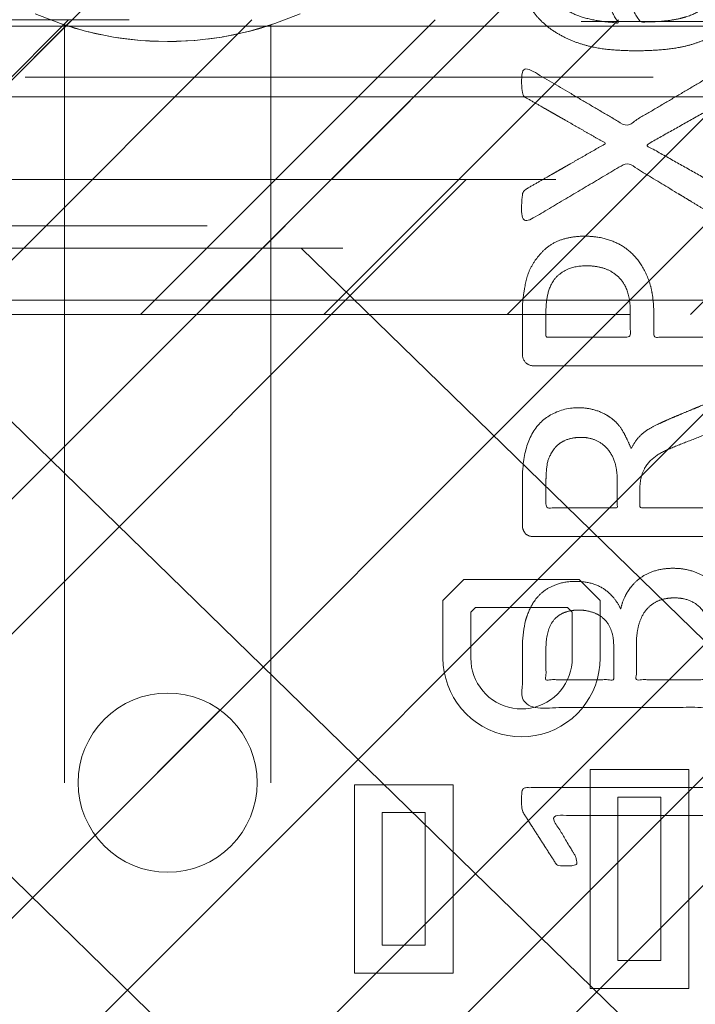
# Model space of a CAD drawing. Header units: inches. Extents: x -463 to -294, y -230 to 12.
# Tile 25 of 68: x -375.99 to -374.56, y 4.69 to 6.78. Entities that reach past the tile are written whole.
import ezdxf

# ---------------------------------------------------------------- set-up
doc = ezdxf.new("R2010")
doc.units = ezdxf.units.IN
doc.header["$LTSCALE"] = 32
doc.header["$MEASUREMENT"] = 0
doc.header["$PDMODE"] = 1
doc.header["$PDSIZE"] = -2
doc.linetypes.add('Dash Style-1', pattern=[0.083328, 0.041656, -0.041672])
for name, color, linetype, lineweight in [('Black', 7, 'Continuous', 18), ('DashLine', 7, 'Dash Style-1', 13), ('DashLineFill', 7, 'Dash Style-1', 13), ('Dean-Bezel', 7, 'Continuous', 18), ('Drawing', 7, 'Continuous', 18), ('Metal-UtilityGrommet', 7, 'Continuous', 13), ('None', 7, 'Continuous', 18), ('Slate-MetalShroud', 7, 'Continuous', 18), ('SolidLine', 7, 'Continuous', 15), ('Wood_1-H', 7, 'Continuous', 13)]:
    doc.layers.add(name, color=color, linetype=linetype, lineweight=lineweight)
for name, color, linetype, lineweight, true_color in [('Electrical', 1, 'Dash Style-1', 15, 0xff0000), ('Metal_Black', 7, 'Continuous', 13, 0x4c4c4c), ('Textile-Cushion', 7, 'Continuous', 18, 0x4c4c4c)]:
    doc.layers.add(name, color=color, linetype=linetype, lineweight=lineweight, true_color=true_color)
pattern_1 = [(45, (0, 0), (-1.61301565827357, 1.935715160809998), []), (45, (-1.0608, 1.0608), (-0.4723460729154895, 0.4167612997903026), [])]

# ---------------------------------------------------------------- blocks, each defined once
blk = doc.blocks.new('Group-18')
at = {"layer": 'Dean-Bezel'}
for p, q in [((4.110047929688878, 1.454529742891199), (-4.110047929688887, 1.454529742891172)), ((0.6288803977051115, 0.4306995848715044), (0.584300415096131, 0.3861196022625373)), ((0.8731196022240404, 0.4306995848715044), (0.6288803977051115, 0.4306995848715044)), ((0.8731196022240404, 0.4306995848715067), (0.9176995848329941, 0.3861196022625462)), ((0.584300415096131, 0.3861196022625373), (0.5843004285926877, 0.2639600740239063)), ((0.9176995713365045, 0.2639600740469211), (0.9176995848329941, 0.3861196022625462)), ((0.6433555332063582, 0.3616581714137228), (0.6533418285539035, 0.3716444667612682)), ((0.6433555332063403, 0.2640000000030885), (0.6433555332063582, 0.3616581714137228)), ((0.8486581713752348, 0.3716444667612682), (0.6533418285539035, 0.3716444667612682)), ((0.8486581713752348, 0.3716444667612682), (0.8586444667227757, 0.3616581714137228)), ((0.8586444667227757, 0.3616581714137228), (0.8582288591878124, 0.2546224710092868)), ((0.5843004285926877, 0.2639600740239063), (0.5849440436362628, 0.24943791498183)), ((0.6437711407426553, 0.2546224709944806), (0.6433555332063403, 0.2640000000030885)), ((0.6450021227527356, 0.2453168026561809), (0.6437711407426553, 0.2546224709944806)), ((0.8582288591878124, 0.2546224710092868), (0.8569978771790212, 0.2453168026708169)), ((0.9170559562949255, 0.2494379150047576), (0.9176995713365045, 0.2639600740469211)), ((0.5849440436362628, 0.24943791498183), (0.5868503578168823, 0.2350270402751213)), ((0.5868503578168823, 0.2350270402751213), (0.5900048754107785, 0.220837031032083)), ((0.6470391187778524, 0.2361537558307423), (0.6450021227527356, 0.2453168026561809)), ((0.6498666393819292, 0.2272030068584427), (0.6470391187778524, 0.2361537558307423)), ((0.8549608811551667, 0.2361537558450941), (0.8521333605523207, 0.2272030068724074)), ((0.8569978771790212, 0.2453168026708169), (0.8549608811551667, 0.2361537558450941)), ((0.9119951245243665, 0.2208370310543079), (0.9151496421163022, 0.2350270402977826)), ((0.9151496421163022, 0.2350270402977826), (0.9170559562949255, 0.2494379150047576)), ((0.5900048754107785, 0.220837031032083), (0.5943836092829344, 0.2069757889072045)), ((0.6534631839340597, 0.2185326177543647), (0.6498666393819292, 0.2272030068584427)), ((0.6578014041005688, 0.2102085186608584), (0.6534631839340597, 0.2185326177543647)), ((0.6628483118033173, 0.202294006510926), (0.6578014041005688, 0.2102085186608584)), ((0.8441985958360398, 0.2102085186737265), (0.8391516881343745, 0.2022940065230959)), ((0.8485368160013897, 0.2185326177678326), (0.8441985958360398, 0.2102085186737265)), ((0.8521333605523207, 0.2272030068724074), (0.8485368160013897, 0.2185326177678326)), ((0.9076163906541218, 0.2069757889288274), (0.9119951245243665, 0.2208370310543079)), ((0.5999532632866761, 0.1935487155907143), (0.5943836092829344, 0.2069757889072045)), ((0.5999532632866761, 0.1935487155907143), (0.6066714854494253, 0.1806579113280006)), ((0.6685655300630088, 0.1948492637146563), (0.6628483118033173, 0.202294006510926)), ((0.6749095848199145, 0.1879309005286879), (0.6685655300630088, 0.1948492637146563)), ((0.833434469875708, 0.1948492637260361), (0.8270904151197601, 0.1879309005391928)), ((0.8391516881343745, 0.2022940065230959), (0.833434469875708, 0.1948492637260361)), ((0.8953285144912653, 0.1806579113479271), (0.9020467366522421, 0.1935487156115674)), ((0.9020467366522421, 0.1935487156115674), (0.9076163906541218, 0.2069757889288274)), ((0.6066714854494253, 0.1806579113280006), (0.6144871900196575, 0.1684013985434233)), ((0.6144871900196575, 0.1684013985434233), (0.6233409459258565, 0.1568723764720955)), ((0.681832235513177, 0.1815915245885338), (0.6749095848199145, 0.1879309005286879)), ((0.689280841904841, 0.1758793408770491), (0.681832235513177, 0.1815915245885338)), ((0.6971987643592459, 0.1708377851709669), (0.689280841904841, 0.1758793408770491)), ((0.7055257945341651, 0.1665051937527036), (0.6971987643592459, 0.1708377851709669)), ((0.804801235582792, 0.1708377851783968), (0.7964742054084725, 0.1665051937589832)), ((0.8127191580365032, 0.1758793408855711), (0.804801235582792, 0.1708377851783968)), ((0.8201677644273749, 0.1815915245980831), (0.8127191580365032, 0.1758793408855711)), ((0.8270904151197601, 0.1879309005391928), (0.8201677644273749, 0.1815915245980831)), ((0.8786590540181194, 0.1568723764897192), (0.887512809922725, 0.1684013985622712)), ((0.887512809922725, 0.1684013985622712), (0.8953285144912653, 0.1806579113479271)), ((0.6233409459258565, 0.1568723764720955), (0.633165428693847, 0.1461585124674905)), ((0.7141986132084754, 0.1629145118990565), (0.7055257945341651, 0.1665051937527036)), ((0.7231512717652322, 0.160093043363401), (0.7141986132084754, 0.1629145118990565)), ((0.7323156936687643, 0.1580622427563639), (0.7231512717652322, 0.160093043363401)), ((0.741622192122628, 0.1568375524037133), (0.7323156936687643, 0.1580622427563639)), ((0.7509999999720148, 0.1564282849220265), (0.741622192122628, 0.1568375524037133)), ((0.7603778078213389, 0.1568375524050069), (0.7509999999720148, 0.1564282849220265)), ((0.7696843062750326, 0.158062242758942), (0.7603778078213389, 0.1568375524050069)), ((0.7788487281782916, 0.1600930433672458), (0.7696843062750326, 0.158062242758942)), ((0.787801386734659, 0.1629145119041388), (0.7788487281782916, 0.1600930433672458)), ((0.7964742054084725, 0.1665051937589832), (0.787801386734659, 0.1629145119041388)), ((0.868834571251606, 0.1461585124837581), (0.8786590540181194, 0.1568723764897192)), ((0.633165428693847, 0.1461585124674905), (0.6438859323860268, 0.1363412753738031)), ((0.6438859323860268, 0.1363412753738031), (0.6554209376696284, 0.1274953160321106)), ((0.6554209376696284, 0.1274953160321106), (0.6676827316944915, 0.1196878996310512)), ((0.8343172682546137, 0.1196878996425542), (0.8465790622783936, 0.1274953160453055)), ((0.8465790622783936, 0.1274953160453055), (0.8581140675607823, 0.1363412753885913)), ((0.8581140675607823, 0.1363412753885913), (0.868834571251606, 0.1461585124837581)), ((0.6676827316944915, 0.1196878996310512), (0.6805780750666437, 0.1129783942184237)), ((0.6805780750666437, 0.1129783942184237), (0.694008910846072, 0.1074178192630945)), ((0.694008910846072, 0.1074178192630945), (0.7078731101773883, 0.1030484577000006)), ((0.794126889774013, 0.1030484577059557), (0.8079910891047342, 0.1074178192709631)), ((0.8079910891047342, 0.1074178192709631), (0.821421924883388, 0.1129783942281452)), ((0.821421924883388, 0.1129783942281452), (0.8343172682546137, 0.1196878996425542)), ((0.7078731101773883, 0.1030484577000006), (0.7220652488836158, 0.09990353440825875)), ((0.7220652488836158, 0.09990353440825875), (0.7364774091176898, 0.0980069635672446)), ((0.7364774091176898, 0.0980069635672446), (0.7509999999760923, 0.09737316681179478)), ((0.7509999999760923, 0.09737316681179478), (0.7655225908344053, 0.09800696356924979)), ((0.7655225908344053, 0.09800696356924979), (0.7799347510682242, 0.09990353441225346)), ((0.7799347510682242, 0.09990353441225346), (0.794126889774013, 0.1030484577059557)), ((0.8963004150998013, 0.02819958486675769), (0.8963004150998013, -0.4361995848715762)), ((1.105699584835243, 0.02819958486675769), (0.8963004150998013, 0.02819958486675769)), ((1.105699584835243, -0.4361995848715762), (1.105699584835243, 0.02819958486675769)), ((0.3963717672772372, -0.004300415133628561), (0.3963717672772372, -0.4036995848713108)), ((0.6056995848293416, -0.004300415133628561), (0.3963717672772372, -0.004300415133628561)), ((0.6056995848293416, -0.4036995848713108), (0.6056995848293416, -0.004300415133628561)), ((0.9553555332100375, -0.3771444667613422), (0.9553555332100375, -0.03085553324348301)), ((1.046644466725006, -0.03085553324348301), (0.9553555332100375, -0.03085553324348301)), ((1.046644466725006, -0.03085553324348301), (1.046644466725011, -0.3771444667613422)), ((0.4554268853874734, -0.3446444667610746), (0.4554268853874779, -0.06335553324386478)), ((0.5466444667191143, -0.06335553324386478), (0.4554268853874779, -0.06335553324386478)), ((0.5466444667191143, -0.06335553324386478), (0.5466444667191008, -0.3446444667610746)), ((0.5466444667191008, -0.3446444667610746), (0.4554268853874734, -0.3446444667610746)), ((1.046644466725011, -0.3771444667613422), (0.9553555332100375, -0.3771444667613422)), ((0.6056995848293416, -0.4036995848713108), (0.3963717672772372, -0.4036995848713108)), ((1.105699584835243, -0.4361995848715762), (0.8963004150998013, -0.4361995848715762))]:
    blk.add_line(p, q, dxfattribs=at)
blk = doc.blocks.new('Dean-PPUG-BK (2D)')
at = {"layer": 'DashLineFill', "linetype": 'Continuous', "lineweight": 13}
h = blk.add_hatch(dxfattribs=at)
h.set_pattern_fill('Steel', color=253, style=0, pattern_type=2)
h.set_pattern_definition(pattern_1)
h.paths.add_polyline_path([(-4.110047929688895, 1.454529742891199), (4.110047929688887, 1.454529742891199), (4.110047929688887, -1.454529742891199), (-4.110047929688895, -1.454529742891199)])
h = blk.add_hatch(dxfattribs=at)
h.set_pattern_fill('Steel', color=253, style=0, pattern_type=2)
h.set_pattern_definition(pattern_1)
h.paths.add_polyline_path([(8.524253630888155e-10, 0.190000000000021), (0.01862325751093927, 0.189085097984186), (0.0370671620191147, 0.1863492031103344), (0.05515408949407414, 0.1818186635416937), (0.07270985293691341, 0.1755371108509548), (0.08956538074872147, 0.1675650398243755), (0.1055583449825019, 0.1579792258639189), (0.1205347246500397, 0.1468719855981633), (0.1343502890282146, 0.1343502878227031), (0.1468719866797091, 0.1205347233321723), (0.1579792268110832, 0.1055583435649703), (0.1675650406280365, 0.08956537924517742), (0.1755371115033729, 0.07270985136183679), (0.1818186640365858, 0.05515408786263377), (0.1863492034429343, 0.03706716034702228), (0.1890850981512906, 0.01862325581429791), (0.190000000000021, -8.524253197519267e-10), (0.189085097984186, -0.01862325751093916), (0.1863492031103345, -0.03706716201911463), (0.1818186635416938, -0.05515408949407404), (0.1755371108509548, -0.07270985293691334), (0.1675650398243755, -0.0895653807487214), (0.1579792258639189, -0.1055583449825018), (0.1468719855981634, -0.1205347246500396), (0.1343502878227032, -0.1343502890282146), (0.1205347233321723, -0.1468719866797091), (0.1055583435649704, -0.1579792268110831), (0.08956537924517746, -0.1675650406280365), (0.07270985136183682, -0.1755371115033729), (0.05515408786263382, -0.1818186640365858), (0.03706716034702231, -0.1863492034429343), (0.01862325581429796, -0.1890850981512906), (-8.524252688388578e-10, -0.190000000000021), (-0.01862325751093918, -0.189085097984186), (-0.03706716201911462, -0.1863492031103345), (-0.05515408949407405, -0.1818186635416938), (-0.07270985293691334, -0.1755371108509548), (-0.0895653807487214, -0.1675650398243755), (-0.1055583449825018, -0.1579792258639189), (-0.1205347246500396, -0.1468719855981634), (-0.1343502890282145, -0.1343502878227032), (-0.1468719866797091, -0.1205347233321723), (-0.1579792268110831, -0.1055583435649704), (-0.1675650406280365, -0.08956537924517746), (-0.1755371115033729, -0.07270985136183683), (-0.1818186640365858, -0.05515408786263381), (-0.1863492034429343, -0.03706716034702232), (-0.1890850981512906, -0.01862325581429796), (-0.190000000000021, 8.524252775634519e-10), (-0.189085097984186, 0.01862325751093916), (-0.1863492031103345, 0.03706716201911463), (-0.1818186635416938, 0.05515408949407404), (-0.1755371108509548, 0.07270985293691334), (-0.1675650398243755, 0.0895653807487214), (-0.1579792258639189, 0.1055583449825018), (-0.1468719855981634, 0.1205347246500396), (-0.1343502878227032, 0.1343502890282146), (-0.1205347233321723, 0.1468719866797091), (-0.1055583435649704, 0.1579792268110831), (-0.08956537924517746, 0.1675650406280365), (-0.07270985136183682, 0.1755371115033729), (-0.05515408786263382, 0.1818186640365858), (-0.03706716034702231, 0.1863492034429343), (-0.01862325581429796, 0.1890850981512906)])
at = {"layer": 'Black'}
for p, q in [((-0.2812500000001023, 1.63083726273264), (-0.227347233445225, 1.609772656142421)), ((0.2273472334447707, 1.609772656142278), (0.2812499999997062, 1.630837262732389)), ((-0.227347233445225, 1.609772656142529), (-0.2187500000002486, 1.606879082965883)), ((-0.227347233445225, 1.609772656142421), (-0.1718871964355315, 1.593237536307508)), ((0.1718871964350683, 1.593237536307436), (0.2273472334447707, 1.609772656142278)), ((0.2135580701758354, 1.605191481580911), (0.2273472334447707, 1.609772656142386)), ((-0.2187500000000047, 1.606879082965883), (-0.2187500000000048, 0)), ((-0.2187500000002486, 1.606879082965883), (-0.215426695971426, 1.605793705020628)), ((-0.2135667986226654, 1.605194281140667), (-0.215426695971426, 1.605793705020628)), ((-0.2055577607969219, 1.602678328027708), (-0.2135667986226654, 1.605194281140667)), ((-0.2055577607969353, 1.602678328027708), (-0.2020888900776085, 1.601621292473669)), ((-0.2020888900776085, 1.601621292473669), (-0.1982548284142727, 1.600475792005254)), ((-0.1982548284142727, 1.600475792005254), (-0.1894430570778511, 1.597933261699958)), ((-0.1894430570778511, 1.597933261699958), (-0.179189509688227, 1.595131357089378)), ((-0.1791895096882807, 1.595131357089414), (-0.1724742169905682, 1.593412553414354)), ((-0.115249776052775, 1.581345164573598), (-0.1718871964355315, 1.593237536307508)), ((-0.1718871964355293, 1.593237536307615), (-0.1675722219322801, 1.592157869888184)), ((-0.167572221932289, 1.592157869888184), (-0.1546796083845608, 1.589104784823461)), ((-0.1546796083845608, 1.589104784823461), (-0.1406097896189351, 1.586065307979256)), ((0.1152497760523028, 1.581345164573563), (0.1718871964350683, 1.593237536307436)), ((0.1406097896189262, 1.586065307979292), (0.1675722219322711, 1.592157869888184)), ((0.1675722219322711, 1.592157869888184), (0.1718871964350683, 1.593237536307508)), ((0.1982548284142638, 1.600475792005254), (0.1724742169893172, 1.593412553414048)), ((0.1982548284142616, 1.600475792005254), (0.2021011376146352, 1.601624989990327)), ((0.2021011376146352, 1.601624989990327), (0.2135580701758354, 1.605191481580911)), ((0.2187499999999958, 1.606879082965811), (0.2187499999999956, 0)), ((-0.1254698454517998, 1.583131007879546), (-0.1152497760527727, 1.581345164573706)), ((-0.1152497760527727, 1.581345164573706), (-0.1010009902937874, 1.579114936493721)), ((-0.115249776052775, 1.581345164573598), (-0.05782292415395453, 1.574177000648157)), ((-0.08372266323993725, 1.576812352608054), (-0.1010009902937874, 1.579114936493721)), ((-0.0837226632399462, 1.576812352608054), (-0.05782292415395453, 1.574177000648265)), ((-0.05782292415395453, 1.574177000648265), (-0.04732353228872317, 1.573385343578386)), ((-0.05782292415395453, 1.574177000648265), (-2.383395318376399e-13, 1.571782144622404)), ((-0.03798553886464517, 1.572814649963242), (-0.04732353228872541, 1.573385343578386)), ((-0.03798553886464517, 1.572814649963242), (-0.02854780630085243, 1.572365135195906)), ((-0.02854780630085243, 1.572365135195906), (-2.361016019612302e-13, 1.571782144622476)), ((0.05782292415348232, 1.574177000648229), (-2.383395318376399e-13, 1.571782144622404)), ((-2.361016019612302e-13, 1.571782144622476), (0.009519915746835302, 1.571846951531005)), ((0.009519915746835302, 1.571846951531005), (0.01906531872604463, 1.572042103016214)), ((0.01906531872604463, 1.572042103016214), (0.02857857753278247, 1.57236639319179)), ((0.02857857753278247, 1.57236639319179), (0.0566166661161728, 1.574077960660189)), ((0.0566166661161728, 1.574077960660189), (0.05782292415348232, 1.574177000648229)), ((0.05782292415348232, 1.574177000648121), (0.115249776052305, 1.581345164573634)), ((0.05782292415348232, 1.574177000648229), (0.07481690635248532, 1.57579619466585)), ((0.08370165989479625, 1.576809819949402), (0.115249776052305, 1.581345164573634)), ((0.1163803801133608, 1.581582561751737), (0.1254698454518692, 1.583131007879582)), ((0.1406097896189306, 1.586065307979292), (0.1254698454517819, 1.583131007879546))]:
    blk.add_line(p, q, dxfattribs=at)
at = {"layer": 'Black', "color": 9, "flags": 128}
blk.add_lwpolyline([(-3.678547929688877, 1.023029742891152), (3.678547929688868, 1.023029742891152), (3.678547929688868, -1.023029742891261), (-3.678547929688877, -1.023029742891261)], close=True, dxfattribs=at)
at = {"layer": 'Black', "linetype": 'Continuous', "lineweight": 5}
blk.add_point((0, -7.483188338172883e-36), dxfattribs=at)
at = {"layer": 'DashLineFill', "flags": 128}
for points in [[(-4.110047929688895, 1.454529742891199), (4.110047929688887, 1.454529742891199), (4.110047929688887, -1.454529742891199), (-4.110047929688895, -1.454529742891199)], [(8.524253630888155e-10, 0.190000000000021), (0.01862325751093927, 0.189085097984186), (0.0370671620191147, 0.1863492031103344), (0.05515408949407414, 0.1818186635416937), (0.07270985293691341, 0.1755371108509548), (0.08956538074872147, 0.1675650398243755), (0.1055583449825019, 0.1579792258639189), (0.1205347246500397, 0.1468719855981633), (0.1343502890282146, 0.1343502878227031), (0.1468719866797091, 0.1205347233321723), (0.1579792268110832, 0.1055583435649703), (0.1675650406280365, 0.08956537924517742), (0.1755371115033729, 0.07270985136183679), (0.1818186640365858, 0.05515408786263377), (0.1863492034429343, 0.03706716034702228), (0.1890850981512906, 0.01862325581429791), (0.190000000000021, -8.524253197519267e-10), (0.189085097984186, -0.01862325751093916), (0.1863492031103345, -0.03706716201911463), (0.1818186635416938, -0.05515408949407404), (0.1755371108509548, -0.07270985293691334), (0.1675650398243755, -0.0895653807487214), (0.1579792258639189, -0.1055583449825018), (0.1468719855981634, -0.1205347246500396), (0.1343502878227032, -0.1343502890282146), (0.1205347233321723, -0.1468719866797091), (0.1055583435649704, -0.1579792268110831), (0.08956537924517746, -0.1675650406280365), (0.07270985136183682, -0.1755371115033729), (0.05515408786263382, -0.1818186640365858), (0.03706716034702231, -0.1863492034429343), (0.01862325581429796, -0.1890850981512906), (-8.524252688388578e-10, -0.190000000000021), (-0.01862325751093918, -0.189085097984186), (-0.03706716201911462, -0.1863492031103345), (-0.05515408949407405, -0.1818186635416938), (-0.07270985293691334, -0.1755371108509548), (-0.0895653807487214, -0.1675650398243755), (-0.1055583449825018, -0.1579792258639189), (-0.1205347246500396, -0.1468719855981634), (-0.1343502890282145, -0.1343502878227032), (-0.1468719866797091, -0.1205347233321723), (-0.1579792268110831, -0.1055583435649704), (-0.1675650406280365, -0.08956537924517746), (-0.1755371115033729, -0.07270985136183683), (-0.1818186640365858, -0.05515408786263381), (-0.1863492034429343, -0.03706716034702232), (-0.1890850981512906, -0.01862325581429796), (-0.190000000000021, 8.524252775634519e-10), (-0.189085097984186, 0.01862325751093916), (-0.1863492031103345, 0.03706716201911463), (-0.1818186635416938, 0.05515408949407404), (-0.1755371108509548, 0.07270985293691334), (-0.1675650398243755, 0.0895653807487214), (-0.1579792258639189, 0.1055583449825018), (-0.1468719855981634, 0.1205347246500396), (-0.1343502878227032, 0.1343502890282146), (-0.1205347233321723, 0.1468719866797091), (-0.1055583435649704, 0.1579792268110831), (-0.08956537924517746, 0.1675650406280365), (-0.07270985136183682, 0.1755371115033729), (-0.05515408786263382, 0.1818186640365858), (-0.03706716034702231, 0.1863492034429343), (-0.01862325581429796, 0.1890850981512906)]]:
    blk.add_lwpolyline(points, close=True, dxfattribs=at)
at = {"layer": 'Black', "color": 7}
blk.add_blockref('Group-18', (0, 0), dxfattribs=at)
blk = doc.blocks.new('Group-20')
at = {"layer": 'SolidLine', "color": 7}
blk.add_blockref('Dean-PPUG-BK (2D)', (-16.21768398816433, 20.13889082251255), dxfattribs=at)
blk = doc.blocks.new('Group-10')
at = {"layer": 'Metal_Black', "color": 7}
for points, knots in [([(2.53983235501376, 1.845696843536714), (2.569358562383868, 1.845696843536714), (2.624723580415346, 1.829087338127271), (2.667170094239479, 1.790331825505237), (2.693005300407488, 1.73312310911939), (2.693005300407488, 1.666685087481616), (2.678243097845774, 1.624240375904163), (2.652406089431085, 1.591021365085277), (2.615496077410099, 1.570720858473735), (2.567514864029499, 1.55780235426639), (2.510304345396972, 1.552265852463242), (2.449404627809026, 1.552265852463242), (2.360820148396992, 1.560570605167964), (2.288847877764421, 1.602094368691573), (2.251937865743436, 1.642693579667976), (2.231637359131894, 1.699904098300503), (2.231637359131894, 1.751576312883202), (2.235328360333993, 1.777413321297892), (2.239019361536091, 1.799559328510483), (2.246401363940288, 1.814323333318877), (2.250092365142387, 1.819859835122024), (2.253783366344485, 1.821705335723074), (2.259319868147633, 1.823550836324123), (2.27269974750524, 1.823550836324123), (2.291616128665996, 1.823550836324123), (2.294384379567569, 1.818014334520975), (2.294384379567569, 1.810632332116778), (2.288847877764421, 1.797713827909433), (2.283311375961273, 1.779258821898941), (2.279620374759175, 1.751576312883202), (2.279620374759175, 1.701749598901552), (2.305457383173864, 1.655612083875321), (2.349747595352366, 1.626085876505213), (2.408803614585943, 1.613167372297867), (2.44017712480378, 1.611321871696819), (2.434640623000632, 1.620549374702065), (2.423567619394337, 1.642693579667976), (2.41618561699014, 1.670376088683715), (2.410649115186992, 1.699904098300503), (2.410649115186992, 1.753421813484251), (2.430949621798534, 1.803250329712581), (2.46601233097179, 1.832778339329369), (2.51214984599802, 1.845696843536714), (2.53983235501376, 1.845696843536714)], [0, 0, 0, 0.04728428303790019, 0.09456856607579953, 0.1418528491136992, 0.1891371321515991, 0.2229116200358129, 0.2566861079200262, 0.2904605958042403, 0.3242350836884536, 0.3580095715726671, 0.3917840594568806, 0.4235698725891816, 0.4871414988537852, 0.518927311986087, 0.5507131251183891, 0.5824989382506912, 0.593092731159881, 0.6036865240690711, 0.6142803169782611, 0.6248741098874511, 0.6354679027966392, 0.6460616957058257, 0.6566554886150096, 0.6844641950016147, 0.7109486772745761, 0.7241909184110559, 0.7374331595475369, 0.7506754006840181, 0.7639176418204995, 0.7771598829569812, 0.8036472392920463, 0.830134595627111, 0.8566219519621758, 0.8831093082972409, 0.8831093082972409, 0.8921787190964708, 0.9012481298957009, 0.9103175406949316, 0.9193869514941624, 0.9395402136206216, 0.9596934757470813, 0.9798467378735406, 1, 1, 1]), ([(2.545368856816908, 1.786640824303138), (2.526913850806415, 1.786640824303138), (2.493694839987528, 1.779258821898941), (2.469703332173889, 1.758958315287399), (2.458630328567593, 1.729432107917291), (2.458630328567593, 1.692522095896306), (2.462321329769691, 1.666685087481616), (2.469703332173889, 1.642693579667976), (2.480776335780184, 1.622394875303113), (2.488158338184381, 1.613167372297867), (2.532450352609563, 1.613167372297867), (2.591504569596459, 1.624240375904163), (2.628414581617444, 1.646384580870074), (2.643178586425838, 1.677758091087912), (2.643178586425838, 1.722050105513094), (2.626569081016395, 1.7552673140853), (2.598886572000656, 1.775567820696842), (2.5638238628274, 1.786640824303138), (2.545368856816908, 1.786640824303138)], [0, 0, 0, 0.04484343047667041, 0.08968686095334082, 0.1345302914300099, 0.1793737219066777, 0.2035201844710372, 0.2276666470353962, 0.2518131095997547, 0.2759595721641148, 0.2759595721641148, 0.3664646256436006, 0.4569696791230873, 0.5474747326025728, 0.6379797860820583, 0.7284848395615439, 0.8189898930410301, 0.9094949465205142, 1, 1, 1]), ([(2.66347909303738, 1.514432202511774), (2.670861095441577, 1.518123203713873), (2.680088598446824, 1.519968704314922), (2.685625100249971, 1.514432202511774), (2.68746879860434, 1.49966819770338), (2.68746879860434, 1.479829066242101), (2.68746879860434, 1.464603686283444), (2.683779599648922, 1.457221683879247), (2.680088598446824, 1.453530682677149), (2.676397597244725, 1.451685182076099), (2.587814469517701, 1.40185756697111), (2.499231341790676, 1.35202995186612), (2.587814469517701, 1.30220233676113), (2.676397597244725, 1.25237472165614), (2.680088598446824, 1.25052922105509), (2.683779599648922, 1.244992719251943), (2.68746879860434, 1.239456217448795), (2.68746879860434, 1.224230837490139), (2.68746879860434, 1.204391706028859), (2.684702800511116, 1.185013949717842), (2.670861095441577, 1.187782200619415), (2.66347909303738, 1.191473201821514), (2.561054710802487, 1.253296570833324), (2.458630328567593, 1.315119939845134), (2.358975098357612, 1.256064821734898), (2.259319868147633, 1.197009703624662), (2.251937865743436, 1.193318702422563), (2.238096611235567, 1.190550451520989), (2.235328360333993, 1.209928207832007), (2.235328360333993, 1.233919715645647), (2.237173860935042, 1.246838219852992), (2.239019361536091, 1.254220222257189), (2.244555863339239, 1.257911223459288), (2.246401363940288, 1.259756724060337), (2.330370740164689, 1.307738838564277), (2.414340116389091, 1.355720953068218), (2.330370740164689, 1.403703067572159), (2.246401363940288, 1.451685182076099), (2.244555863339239, 1.453530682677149), (2.239019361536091, 1.455376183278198), (2.237173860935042, 1.462758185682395), (2.235328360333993, 1.473831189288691), (2.235328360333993, 1.495977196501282), (2.238096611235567, 1.515354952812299), (2.251937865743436, 1.512586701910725), (2.259319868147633, 1.508895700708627), (2.358052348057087, 1.450763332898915), (2.456784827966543, 1.392630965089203), (2.560131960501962, 1.453531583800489), (2.66347909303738, 1.514432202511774)], [0, 0, 0, 0.005796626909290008, 0.01159325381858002, 0.01738988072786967, 0.02318650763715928, 0.02777550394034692, 0.03115686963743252, 0.03453823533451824, 0.03791960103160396, 0.03791960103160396, 0.1211990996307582, 0.1211990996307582, 0.2044785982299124, 0.2044785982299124, 0.2078599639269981, 0.2112413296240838, 0.2146226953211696, 0.2192116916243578, 0.2250083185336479, 0.2366015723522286, 0.2423981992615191, 0.2423981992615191, 0.3264234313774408, 0.3264234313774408, 0.407781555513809, 0.407781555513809, 0.4135781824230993, 0.42517143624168, 0.4309680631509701, 0.4359366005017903, 0.4409051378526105, 0.4458736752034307, 0.450842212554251, 0.450842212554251, 0.6349525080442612, 0.6349525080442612, 0.8190628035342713, 0.8190628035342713, 0.8240313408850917, 0.8289998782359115, 0.8339684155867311, 0.8389369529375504, 0.8439054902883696, 0.8538425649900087, 0.8588111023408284, 0.8588111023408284, 0.9277858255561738, 0.9277858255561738, 1, 1, 1]), ([(2.368202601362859, 1.158958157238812), (2.403267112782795, 1.158958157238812), (2.456784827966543, 1.136812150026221), (2.493694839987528, 1.096211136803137), (2.51584084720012, 1.037156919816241), (2.51584084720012, 0.9697961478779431), (2.51584084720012, 0.9448818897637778), (2.596119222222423, 0.9448818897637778), (2.680088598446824, 0.9448818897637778), (2.683779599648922, 0.9411926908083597), (2.685625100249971, 0.9338106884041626), (2.68746879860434, 0.9227376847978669), (2.68746879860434, 0.9061281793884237), (2.685625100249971, 0.8950551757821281), (2.683779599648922, 0.887673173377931), (2.680088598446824, 0.8839821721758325), (2.469704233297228, 0.8839821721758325), (2.250092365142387, 0.8839821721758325), (2.237173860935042, 0.8987461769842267), (2.237173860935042, 0.955955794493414), (2.237173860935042, 1.018701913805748), (2.24086486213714, 1.044538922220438), (2.248246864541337, 1.081447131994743), (2.270392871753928, 1.118357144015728), (2.301766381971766, 1.146039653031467), (2.344211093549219, 1.158958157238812), (2.368202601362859, 1.158958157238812)], [0, 0, 0, 0.06626756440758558, 0.1325351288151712, 0.1988026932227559, 0.2650702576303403, 0.3039664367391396, 0.3039664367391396, 0.4292971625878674, 0.4350595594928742, 0.440821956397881, 0.4465843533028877, 0.4523467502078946, 0.4569566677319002, 0.4615665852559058, 0.4661765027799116, 0.4707864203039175, 0.7289384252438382, 0.7450731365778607, 0.7612078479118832, 0.8451067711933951, 0.8709223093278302, 0.8967378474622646, 0.9225533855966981, 0.9483689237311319, 0.974184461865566, 1, 1, 1]), ([(2.373739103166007, 1.096211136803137), (2.346056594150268, 1.096211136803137), (2.309148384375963, 1.075910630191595), (2.29253887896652, 1.046384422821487), (2.287002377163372, 1.01501091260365), (2.287002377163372, 0.9716416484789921), (2.287002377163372, 0.9448818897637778), (2.376507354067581, 0.9448818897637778), (2.46601233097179, 0.9448818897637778), (2.46601233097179, 0.9716416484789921), (2.46601233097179, 1.024238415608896), (2.453093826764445, 1.061146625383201), (2.427258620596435, 1.085138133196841), (2.394039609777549, 1.096211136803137), (2.373739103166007, 1.096211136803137)], [0, 0, 0, 0.05309765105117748, 0.1061953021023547, 0.159292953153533, 0.2123906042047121, 0.2979368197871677, 0.2979368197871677, 0.5840684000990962, 0.5840684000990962, 0.6696146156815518, 0.7522109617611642, 0.8348073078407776, 0.9174036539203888, 1, 1, 1]), ([(2.676397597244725, 0.820968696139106), (2.680088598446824, 0.820968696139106), (2.683779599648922, 0.8191231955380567), (2.685625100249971, 0.8117429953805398), (2.68746879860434, 0.7988244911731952), (2.68746879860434, 0.7803694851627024), (2.685625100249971, 0.7692964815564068), (2.683779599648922, 0.7619144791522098), (2.678243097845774, 0.7582234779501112), (2.672706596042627, 0.756377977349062), (2.620110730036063, 0.7360774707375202), (2.567514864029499, 0.7157769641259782), (2.549059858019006, 0.7083949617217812), (2.519531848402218, 0.6936327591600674), (2.497385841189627, 0.6714867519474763), (2.486312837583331, 0.6419587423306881), (2.486312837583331, 0.602280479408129), (2.486312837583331, 0.5829027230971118), (2.581355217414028, 0.5829027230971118), (2.680088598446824, 0.5829027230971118), (2.683779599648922, 0.5792135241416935), (2.685625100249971, 0.5718315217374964), (2.68746879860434, 0.5607585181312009), (2.68746879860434, 0.5441490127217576), (2.685625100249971, 0.5330760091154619), (2.683779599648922, 0.5256940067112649), (2.680088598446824, 0.5220030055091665), (2.468781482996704, 0.5220030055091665), (2.248246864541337, 0.5220030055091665), (2.237173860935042, 0.5367670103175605), (2.237173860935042, 0.5921311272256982), (2.237173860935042, 0.6567227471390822), (2.239019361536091, 0.6788687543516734), (2.24086486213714, 0.6880962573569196), (2.244555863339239, 0.713931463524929), (2.264856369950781, 0.7545324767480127), (2.294384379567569, 0.7803694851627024), (2.333138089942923, 0.7951334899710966), (2.377430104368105, 0.7951334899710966), (2.414340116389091, 0.7822149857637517), (2.442022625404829, 0.7600689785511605), (2.460475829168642, 0.7268499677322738), (2.467857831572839, 0.7083949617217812), (2.473394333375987, 0.7194679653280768), (2.488158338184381, 0.7379229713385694), (2.508458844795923, 0.7526869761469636), (2.536141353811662, 0.7656054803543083), (2.552750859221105, 0.7729874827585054), (2.601655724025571, 0.7932879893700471), (2.650560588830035, 0.8135884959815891), (2.66347909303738, 0.8191231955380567), (2.674552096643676, 0.820968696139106), (2.676397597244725, 0.820968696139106)], [0, 0, 0, 0.004017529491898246, 0.008035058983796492, 0.01205258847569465, 0.01607011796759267, 0.02008764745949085, 0.02410517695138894, 0.02812270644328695, 0.03214023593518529, 0.03214023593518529, 0.07095094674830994, 0.07095094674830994, 0.08463415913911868, 0.09831737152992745, 0.1120005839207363, 0.1256837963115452, 0.1387450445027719, 0.1387450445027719, 0.2028067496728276, 0.2052946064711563, 0.207782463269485, 0.2102703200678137, 0.2127581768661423, 0.2147484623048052, 0.216738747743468, 0.2187290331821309, 0.2207193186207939, 0.3326714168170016, 0.3396374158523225, 0.3466034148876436, 0.391881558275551, 0.4075550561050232, 0.4232285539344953, 0.4232285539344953, 0.4666960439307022, 0.5101635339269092, 0.5536310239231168, 0.597098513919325, 0.6405660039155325, 0.6840334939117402, 0.7275009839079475, 0.7709684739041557, 0.7709684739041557, 0.7980418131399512, 0.8251151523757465, 0.8521884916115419, 0.8792618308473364, 0.8792618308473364, 0.9581324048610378, 0.9581324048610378, 0.9790662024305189, 1, 1, 1]), ([(2.362666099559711, 0.7323864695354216), (2.334983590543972, 0.7323864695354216), (2.299920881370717, 0.7083949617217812), (2.290693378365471, 0.6807142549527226), (2.288847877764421, 0.6714867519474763), (2.287002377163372, 0.6493407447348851), (2.287002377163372, 0.6078169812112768), (2.287002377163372, 0.5829027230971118), (2.362667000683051, 0.5829027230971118), (2.438331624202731, 0.5829027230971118), (2.438331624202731, 0.6115079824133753), (2.438331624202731, 0.6641047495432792), (2.427258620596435, 0.6973237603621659), (2.405112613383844, 0.721313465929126), (2.377430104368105, 0.7323864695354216), (2.362666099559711, 0.7323864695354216)], [0, 0, 0, 0.1425152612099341, 0.2850305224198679, 0.2850305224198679, 0.3309930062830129, 0.3769554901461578, 0.4458992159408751, 0.4458992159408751, 0.655281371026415, 0.655281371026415, 0.7344389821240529, 0.8008292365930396, 0.8672194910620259, 0.9336097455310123, 1, 1, 1]), ([(2.556441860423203, 0.4546474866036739), (2.578586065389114, 0.4546474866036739), (2.61365057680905, 0.4435762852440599), (2.643178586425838, 0.4251212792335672), (2.66347909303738, 0.3974387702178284), (2.685625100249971, 0.3476111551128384), (2.685625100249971, 0.2405739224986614), (2.685625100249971, 0.1741368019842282), (2.674552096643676, 0.1593727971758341), (2.461399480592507, 0.1593727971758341), (2.248246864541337, 0.1593727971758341), (2.237173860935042, 0.1741368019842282), (2.237173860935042, 0.2322691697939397), (2.237173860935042, 0.3236205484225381), (2.253783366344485, 0.3752927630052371), (2.281465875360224, 0.4085117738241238), (2.323912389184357, 0.4269667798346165), (2.36635710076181, 0.4269667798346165), (2.395885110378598, 0.4195847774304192), (2.419876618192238, 0.4048207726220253), (2.44017712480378, 0.3808292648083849), (2.445713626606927, 0.3679107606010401), (2.449404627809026, 0.3863657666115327), (2.467857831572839, 0.4177392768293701), (2.495540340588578, 0.4417307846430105), (2.534295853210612, 0.4546474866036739), (2.556441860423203, 0.4546474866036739)], [0, 0, 0, 0.03145524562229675, 0.06291049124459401, 0.09436573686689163, 0.1258209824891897, 0.1887314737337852, 0.2661585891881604, 0.2758371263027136, 0.2855156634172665, 0.435530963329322, 0.4452095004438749, 0.454888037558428, 0.5214267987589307, 0.5746587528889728, 0.6278907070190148, 0.6811226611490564, 0.7343546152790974, 0.7627468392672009, 0.7911390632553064, 0.8195312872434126, 0.8479235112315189, 0.8479235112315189, 0.8859426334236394, 0.9239617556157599, 0.9619808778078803, 1, 1, 1]), ([(2.560132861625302, 0.3919022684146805), (2.53983235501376, 0.3919022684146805), (2.510304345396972, 0.3789837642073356), (2.49000383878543, 0.3549922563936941), (2.478930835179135, 0.3180840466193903), (2.478930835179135, 0.2544142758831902), (2.478930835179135, 0.2184270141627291), (2.557363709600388, 0.2184270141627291), (2.635796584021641, 0.2184270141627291), (2.635796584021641, 0.2617962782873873), (2.635796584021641, 0.3457656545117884), (2.608114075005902, 0.3789837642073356), (2.578586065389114, 0.3919022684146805), (2.560132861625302, 0.3919022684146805)], [0, 0, 0, 0.0791558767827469, 0.158311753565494, 0.2374676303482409, 0.3166235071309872, 0.419526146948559, 0.419526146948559, 0.6437985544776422, 0.6437985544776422, 0.7678094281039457, 0.8839047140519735, 0.9419523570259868, 1, 1, 1]), ([(2.357129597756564, 0.3660652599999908), (2.34052009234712, 0.3660652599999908), (2.31468488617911, 0.3568377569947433), (2.296229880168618, 0.3365372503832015), (2.287002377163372, 0.3051655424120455), (2.287002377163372, 0.2498005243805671), (2.287002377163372, 0.2184270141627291), (2.358975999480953, 0.2184270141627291), (2.430949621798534, 0.2184270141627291), (2.430949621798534, 0.252568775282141), (2.430949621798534, 0.3088565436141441), (2.419876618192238, 0.3383827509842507), (2.399576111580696, 0.3568377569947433), (2.371893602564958, 0.3660652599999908), (2.357129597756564, 0.3660652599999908)], [0, 0, 0, 0.07449877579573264, 0.1489975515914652, 0.223496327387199, 0.2979951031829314, 0.3954165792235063, 0.3954165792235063, 0.6189101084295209, 0.6189101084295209, 0.7249275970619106, 0.7936956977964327, 0.8624637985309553, 0.9312318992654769, 1, 1, 1]), ([(2.661633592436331, 0.08353965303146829), (2.669015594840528, 0.08353965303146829), (2.682856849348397, 0.08077140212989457), (2.685625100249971, 0.07246664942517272), (2.685625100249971, -0.04656633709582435), (2.685625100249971, -0.1655993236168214), (2.683779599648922, -0.16929032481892), (2.678243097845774, -0.1729813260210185), (2.669015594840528, -0.1748268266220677), (2.656097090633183, -0.1748268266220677), (2.646869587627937, -0.1729813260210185), (2.641333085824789, -0.1711358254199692), (2.637642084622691, -0.1655993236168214), (2.637642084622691, -0.1166944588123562), (2.637642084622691, -0.06963509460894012), (2.467858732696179, -0.06963509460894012), (2.298075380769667, -0.06963509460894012), (2.323911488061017, -0.1130034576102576), (2.349747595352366, -0.1563718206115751), (2.351593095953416, -0.1619083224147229), (2.353438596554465, -0.1711358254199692), (2.349747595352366, -0.1748268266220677), (2.338674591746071, -0.176672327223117), (2.326219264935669, -0.176672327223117), (2.31653038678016, -0.176672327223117), (2.310993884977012, -0.1748268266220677), (2.307302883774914, -0.1711358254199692), (2.305457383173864, -0.1674448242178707), (2.272238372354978, -0.1157717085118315), (2.239019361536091, -0.06409859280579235), (2.237173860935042, -0.06225309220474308), (2.237173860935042, -0.05856209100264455), (2.235328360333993, -0.05302558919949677), (2.235328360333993, -0.03595470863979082), (2.235328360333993, -0.01796107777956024), (2.239019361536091, -0.01242457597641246), (2.242710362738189, -0.0105790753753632), (2.441098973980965, -0.0105790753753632), (2.637642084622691, -0.0105790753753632), (2.637642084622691, 0.03002103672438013), (2.637642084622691, 0.07431215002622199), (2.641333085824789, 0.07800315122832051), (2.646869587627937, 0.08169415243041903), (2.656097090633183, 0.08353965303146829), (2.661633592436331, 0.08353965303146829)], [0, 0, 0, 0.00261032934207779, 0.007830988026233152, 0.01044131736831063, 0.1761946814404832, 0.1788050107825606, 0.1814153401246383, 0.1840256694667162, 0.1866359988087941, 0.1885937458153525, 0.1905514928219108, 0.1925092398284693, 0.1944669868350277, 0.2443885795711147, 0.2443885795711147, 0.4244984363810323, 0.4244984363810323, 0.478049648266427, 0.478049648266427, 0.4842405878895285, 0.49043152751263, 0.4966224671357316, 0.5028134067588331, 0.5070707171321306, 0.5109409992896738, 0.5148112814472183, 0.5186815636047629, 0.5186815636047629, 0.5762947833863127, 0.5762947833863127, 0.5787425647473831, 0.5811903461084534, 0.5836381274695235, 0.5902471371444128, 0.5931844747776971, 0.5961218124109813, 0.5990591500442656, 0.9118813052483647, 0.9118813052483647, 0.9765012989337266, 0.9823759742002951, 0.9882506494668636, 0.9941253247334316, 1, 1, 1])]:
    blk.add_open_spline(points, degree=2, knots=knots, dxfattribs=at)
blk = doc.blocks.new('1BRPX6-Util_Bkt_Sm-N (2D)')
at = {"layer": 'DashLineFill', "linetype": 'Continuous', "lineweight": 13}
h = blk.add_hatch(dxfattribs=at)
h.set_pattern_fill('Steel', color=253, style=0, pattern_type=2)
h.set_pattern_definition(pattern_1)
edge = h.paths.add_edge_path()
edge.add_line((-4.468503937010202, 4.413385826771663), (-3.12992125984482, 4.413385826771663))
edge.add_line((-3.12992125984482, 4.413385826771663), (-3.12992125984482, -1.854330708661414))
edge.add_line((-3.12992125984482, -1.854330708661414), (-4.468503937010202, -1.854330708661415))
edge.add_line((-4.468503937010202, -1.854330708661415), (-4.468503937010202, -1.988188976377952))
edge.add_line((-4.468503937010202, -1.988188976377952), (-2.421259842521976, -1.988188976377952))
edge.add_line((-2.421259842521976, -1.988188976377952), (-2.421259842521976, -2.366141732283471))
edge.add_arc((-2.303149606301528, -2.366141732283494), 0.1181102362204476, 179.9999999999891, 270.000000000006)
edge.add_line((-2.303149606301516, -2.484251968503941), (2.303149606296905, -2.484251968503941))
edge.add_arc((2.303149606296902, -2.366141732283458), 0.1181102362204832, 270.0000000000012, 359.9999999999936)
edge.add_line((2.421259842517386, -2.366141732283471), (2.421259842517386, -1.988188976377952))
edge.add_line((2.421259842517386, -1.988188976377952), (4.468503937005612, -1.988188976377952))
edge.add_line((4.468503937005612, -1.988188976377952), (4.468503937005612, -1.854330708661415))
edge.add_line((4.468503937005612, -1.854330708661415), (3.12992125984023, -1.854330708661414))
edge.add_line((3.12992125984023, -1.854330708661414), (3.12992125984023, 4.413385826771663))
edge.add_line((3.12992125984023, 4.413385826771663), (4.468503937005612, 4.413385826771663))
edge.add_line((4.468503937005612, 4.413385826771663), (4.468503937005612, 4.547244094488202))
edge.add_line((4.468503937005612, 4.547244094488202), (2.421259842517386, 4.547244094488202))
edge.add_line((2.421259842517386, 4.547244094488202), (2.421259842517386, 4.925196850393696))
edge.add_arc((2.303149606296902, 4.925196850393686), 0.1181102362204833, 5.365542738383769e-12, 89.99999999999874)
edge.add_line((2.303149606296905, 5.043307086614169), (-2.303149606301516, 5.043307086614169))
edge.add_arc((-2.303149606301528, 4.92519685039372), 0.1181102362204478, 89.99999999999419, 180.0000000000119)
edge.add_line((-2.421259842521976, 4.925196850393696), (-2.421259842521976, 4.547244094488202))
edge.add_line((-2.421259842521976, 4.547244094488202), (-4.468503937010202, 4.547244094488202))
edge.add_line((-4.468503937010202, 4.547244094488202), (-4.468503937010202, 4.413385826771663))
at = {"layer": 'Metal_Black', "color": 7}
blk.add_blockref('Group-10', (0, 0), dxfattribs=at)
blk = doc.blocks.new('Group-21')
at = {"layer": 'Textile-Cushion', "color": 31, "linetype": 'Continuous', "true_color": 0xffc198}
for p, q in [((0.08261935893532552, 1.279527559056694), (-2.417351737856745, -1.220443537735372)), ((1.08261935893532, 1.279527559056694), (-1.41735173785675, -1.220443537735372)), ((2.082619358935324, 1.279527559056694), (-0.4173517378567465, -1.220443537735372))]:
    blk.add_line(p, q, dxfattribs=at)
blk = doc.blocks.new('SlateShroudSleeve (2D)')
at = {"layer": 'DashLineFill', "linetype": 'Continuous', "lineweight": 13}
h = blk.add_hatch(dxfattribs=at)
h.set_pattern_fill('Steel', color=253, style=0, pattern_type=2)
h.set_pattern_definition(pattern_1)
edge = h.paths.add_edge_path()
edge.add_line((-6.003937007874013, 0.9685039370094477), (-6.003937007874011, -0.968503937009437))
edge.add_arc((-5.358267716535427, -0.9685039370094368), 0.6456692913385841, 180, 225.0000000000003)
edge.add_arc((-5.35826771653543, -0.9685039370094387), 0.6456692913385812, 225.0000000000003, 270.0000000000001)
edge.add_line((-5.358267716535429, -1.61417322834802), (5.358267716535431, -1.614173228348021))
edge.add_arc((5.358267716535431, -0.968503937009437), 0.6456692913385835, 269.9999999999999, 360.0000000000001)
edge.add_line((6.003937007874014, -0.9685039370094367), (6.003937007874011, 0.9685039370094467))
edge.add_arc((5.358267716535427, 0.9685039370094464), 0.6456692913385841, 1.477794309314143e-14, 45.00000000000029)
edge.add_arc((5.35826771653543, 0.9685039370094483), 0.6456692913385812, 45.00000000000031, 90.00000000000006)
edge.add_line((5.358267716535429, 1.614173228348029), (-5.358267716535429, 1.61417322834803))
edge.add_arc((-5.35826771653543, 0.9685039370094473), 0.6456692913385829, 89.9999999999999, 180)
edge.add_line((-6.003937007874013, 0.9685039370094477), (-6.003937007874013, 0.9685039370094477))
edge = h.paths.add_edge_path()
edge.add_arc((5.358267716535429, -0.9685039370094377), 0.3110236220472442, 269.9999999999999, 359.9999999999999)
edge.add_line((5.669291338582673, -0.9685039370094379), (5.669291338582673, 0.9685039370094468))
edge.add_arc((5.35826771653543, 0.9685039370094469), 0.3110236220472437, 359.9999999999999, 405.0000000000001)
edge.add_arc((5.358267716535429, 0.9685039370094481), 0.3110236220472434, 44.99999999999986, 90)
edge.add_line((5.358267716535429, 1.279527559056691), (-5.358267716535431, 1.279527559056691))
edge.add_arc((-5.35826771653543, 0.9685039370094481), 0.3110236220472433, 89.99999999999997, 180.0000000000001)
edge.add_line((-5.669291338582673, 0.9685039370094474), (-5.669291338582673, -0.968503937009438))
edge.add_arc((-5.358267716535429, -0.9685039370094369), 0.3110236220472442, 180.0000000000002, 225.0000000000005)
edge.add_arc((-5.358267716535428, -0.9685039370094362), 0.3110236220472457, 225.0000000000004, 269.9999999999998)
edge.add_line((-5.358267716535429, -1.279527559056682), (5.358267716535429, -1.279527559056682))
at = {"layer": 'DashLine', "lineweight": 13, "transparency": 33554687, "flags": 128}
blk.add_lwpolyline([(-5.885826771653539, 0.9685039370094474, -0.4142135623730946), (-5.358267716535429, 1.496062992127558), (5.358267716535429, 1.496062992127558, -0.4142135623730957), (5.885826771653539, 0.9685039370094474), (5.885826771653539, -0.9685039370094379, -0.4142135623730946), (5.358267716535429, -1.496062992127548), (-5.358267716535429, -1.496062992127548, -0.4142135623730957), (-5.885826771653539, -0.9685039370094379)], format="xyb", close=True, dxfattribs=at)
at = {"layer": 'DashLineFill', "lineweight": 13, "flags": 128}
for points in [[(-6.003937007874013, 0.9685039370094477), (-6.003937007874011, -0.968503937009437, 0.1989123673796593), (-5.81482485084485, -1.425061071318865, 0.1989123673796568), (-5.358267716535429, -1.61417322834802), (5.35826771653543, -1.614173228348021, 0.4142135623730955), (6.003937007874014, -0.9685039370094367), (6.003937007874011, 0.9685039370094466, 0.1989123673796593), (5.81482485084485, 1.425061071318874, 0.1989123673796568), (5.358267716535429, 1.614173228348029), (-5.358267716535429, 1.61417322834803, 0.4142135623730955), (-6.003937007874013, 0.9685039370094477)], [(5.358267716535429, -1.279527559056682, 0.414213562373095), (5.669291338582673, -0.9685039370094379), (5.669291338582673, 0.9685039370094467, 0.1989123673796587), (5.578194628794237, 1.188430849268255, 0.1989123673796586), (5.358267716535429, 1.279527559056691), (-5.35826771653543, 1.279527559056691, 0.4142135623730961), (-5.669291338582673, 0.9685039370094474), (-5.669291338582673, -0.968503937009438, 0.1989123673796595), (-5.578194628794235, -1.188430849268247, 0.198912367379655), (-5.358267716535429, -1.279527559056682)]]:
    blk.add_lwpolyline(points, format="xyb", close=True, dxfattribs=at)
at = {"layer": 'SolidLine', "linetype": 'Continuous', "lineweight": 5}
blk.add_point((0, 0), dxfattribs=at)
at = {"layer": 'Textile-Cushion', "linetype": 'Continuous', "lineweight": 5}
blk.add_point((0, 0), dxfattribs=at)
at = {"layer": 'Textile-Cushion', "color": 31, "true_color": 0xffc198}
blk.add_blockref('Group-21', (0, 0), dxfattribs=at)
blk = doc.blocks.new('Group-24')
at = {"layer": 'Wood_1-H'}
for points in [[(-21.07988871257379, 21.74322153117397), (-10.25311705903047, 21.74322153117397)], [(-10.25311705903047, 21.74322153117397), (-21.07988871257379, 21.74322153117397)], [(-10.25311705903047, 21.74322153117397), (-10.25311705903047, 21.74322153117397), (-21.07988871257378, 21.74322153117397), (-21.07988871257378, 21.74322153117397), (-10.25311705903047, 21.74322153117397)]]:
    blk.add_lwpolyline(points, dxfattribs=at)
at = {"layer": 'DashLine', "color": 7}
blk.add_blockref('1BRPX6-Util_Bkt_Sm-N (2D)', (-17.70193595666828, 20.13889082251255), dxfattribs=at)
at = {"layer": 'Wood_1-H', "color": 7}
blk.add_blockref('SlateShroudSleeve (2D)', (-15.66650288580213, 20.13889082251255), dxfattribs=at)
blk = doc.blocks.new('Group-56')
at = {"layer": 'Textile-Cushion', "color": 31, "true_color": 0xffc198}
for p, q in [((-2.253937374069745, 1.133858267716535), (0.07591311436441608, -1.133858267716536)), ((-1.261014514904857, 1.133858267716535), (1.068835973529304, -1.133858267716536)), ((-0.2680916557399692, 1.133858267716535), (2.061758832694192, -1.133858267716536))]:
    blk.add_line(p, q, dxfattribs=at)
blk = doc.blocks.new('Group-57')
at = {"layer": 'Textile-Cushion', "color": 31, "true_color": 0xffc198}
blk.add_blockref('Group-56', (0, 0), dxfattribs=at)
blk = doc.blocks.new('SBDXF2-Shroud (2D)')
at = {"layer": 'DashLineFill', "linetype": 'Continuous', "lineweight": 13}
h = blk.add_hatch(dxfattribs=at)
h.set_pattern_fill('Steel', color=253, style=0, pattern_type=2)
h.set_pattern_definition(pattern_1)
edge = h.paths.add_edge_path()
edge.add_line((-5.570866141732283, 0.9311023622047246), (-5.570866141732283, -0.9311023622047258))
edge.add_arc((-5.320866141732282, -0.9311023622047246), 0.250000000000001, 180.0000000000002, 270)
edge.add_line((-5.320866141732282, -1.181102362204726), (5.320866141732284, -1.181102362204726))
edge.add_arc((5.320866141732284, -0.9311023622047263), 0.2499999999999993, 270.0000000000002, 360)
edge.add_line((5.570866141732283, -0.9311023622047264), (5.570866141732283, 0.9311023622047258))
edge.add_arc((5.320866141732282, 0.9311023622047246), 0.250000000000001, 2.480832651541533e-13, 89.99999999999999)
edge.add_line((5.320866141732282, 1.181102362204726), (-5.320866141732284, 1.181102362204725))
edge.add_arc((-5.320866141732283, 0.9311023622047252), 0.2499999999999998, 90.0000000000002, 135.0000000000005)
edge.add_arc((-5.320866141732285, 0.9311023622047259), 0.2499999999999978, 135.0000000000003, 180.0000000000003)
edge.add_line((-5.570866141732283, 0.9311023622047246), (-5.570866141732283, 0.9311023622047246))
edge = h.paths.add_edge_path()
edge.add_arc((5.320866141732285, -0.931102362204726), 0.2027559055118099, 269.9999999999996, 360.0000000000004)
edge.add_line((5.523622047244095, -0.9311023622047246), (5.523622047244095, 0.9311023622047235))
edge.add_arc((5.320866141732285, 0.9311023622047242), 0.2027559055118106, 359.9999999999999, 450.0000000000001)
edge.add_line((5.320866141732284, 1.133858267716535), (-5.320866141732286, 1.133858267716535))
edge.add_arc((-5.320866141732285, 0.9311023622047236), 0.2027559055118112, 90.00000000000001, 180)
edge.add_line((-5.523622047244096, 0.9311023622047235), (-5.523622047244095, -0.9311023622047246))
edge.add_arc((-5.320866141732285, -0.9311023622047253), 0.2027559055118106, 179.9999999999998, 270.0000000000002)
edge.add_line((-5.320866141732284, -1.133858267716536), (5.320866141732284, -1.133858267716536))
at = {"layer": 'DashLineFill', "flags": 128}
for points in [[(-5.570866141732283, 0.9311023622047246), (-5.570866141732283, -0.9311023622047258, 0.4142135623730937), (-5.320866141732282, -1.181102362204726), (5.320866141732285, -1.181102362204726, 0.4142135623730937), (5.570866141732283, -0.9311023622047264), (5.570866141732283, 0.9311023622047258, 0.4142135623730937), (5.320866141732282, 1.181102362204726), (-5.320866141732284, 1.181102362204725, 0.1989123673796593), (-5.497642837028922, 1.10787905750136, 0.1989123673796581), (-5.570866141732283, 0.9311023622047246)], [(5.320866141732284, -1.133858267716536, 0.4142135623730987), (5.523622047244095, -0.9311023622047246), (5.523622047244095, 0.9311023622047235, 0.4142135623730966), (5.320866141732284, 1.133858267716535), (-5.320866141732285, 1.133858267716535, 0.414213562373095), (-5.523622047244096, 0.9311023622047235), (-5.523622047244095, -0.9311023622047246, 0.4142135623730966), (-5.320866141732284, -1.133858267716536)]]:
    blk.add_lwpolyline(points, format="xyb", close=True, dxfattribs=at)
at = {"layer": 'Slate-MetalShroud', "linetype": 'Continuous', "lineweight": 5}
blk.add_point((0, 0), dxfattribs=at)
at = {"layer": 'Metal-UtilityGrommet', "color": 7}
blk.add_blockref('Group-57', (0, 0), dxfattribs=at)
blk = doc.blocks.new('Group-63')
at = {"layer": 'Electrical', "linetype": 'Continuous', "lineweight": 5, "true_color": 0xdd0000}
h = blk.add_hatch(dxfattribs=at)
h.set_pattern_fill('ElectricalHatch', color=12, style=0, pattern_type=2)
h.set_pattern_definition([(45, (0, 0), (-0.3333333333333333, -0.7222222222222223), [])])
edge = h.paths.add_edge_path()
edge.add_arc((12.76771653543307, -16.00935039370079), 0.3125, 180, 270)
edge.add_line((12.76771653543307, -16.32185039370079), (125.248031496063, -16.32185039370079))
edge.add_arc((125.248031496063, -16.00935039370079), 0.3125, 270, 360)
edge.add_arc((125.248031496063, -16.00935039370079), 0.3125, 0, 90)
edge.add_line((125.248031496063, -15.69685039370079), (12.76771653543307, -15.69685039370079))
edge.add_arc((12.76771653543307, -16.00935039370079), 0.3125, 90, 180)
at = {"layer": 'Electrical', "flags": 128}
blk.add_lwpolyline([(12.45521653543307, -16.00935039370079, 0.414213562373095), (12.76771653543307, -16.32185039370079), (125.248031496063, -16.32185039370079, 0.414213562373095), (125.560531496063, -16.00935039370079, 0.414213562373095), (125.248031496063, -15.69685039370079), (12.76771653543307, -15.69685039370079, 0.414213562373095)], format="xyb", close=True, dxfattribs=at)
blk = doc.blocks.new('Group-64')
at = {"layer": 'None'}
blk.add_blockref('Group-63', (0, 0), dxfattribs=at)
blk = doc.blocks.new('Group-65')
at = {"layer": 'None'}
blk.add_blockref('Group-64', (0, 0), dxfattribs=at)
blk = doc.blocks.new('SL Overhead (2D)')
at = {"layer": 'None'}
blk.add_blockref('Group-65', (0, 0), dxfattribs=at)
at = {"layer": 'Drawing', "color": 0, "flags": 1}
for tag in ['Tag', 'Catalog', 'Option1', 'Option2', 'Option3', 'Option4', 'Option5', 'Option6', 'Option7', 'Option8', 'Option9', 'Option10', 'Option11', 'Option12', 'Custom', 'FinishGroup', 'Discount', 'Item2', 'Item3', 'Item6', 'Item9', 'Item10', 'Item12', 'Item13', 'Item16', 'Item19', 'Item20', 'Item21', 'Item22', 'Item23', 'Item24', 'Item25', 'Item8', 'Item18', 'Item1', 'Item4', 'Item5', 'Item7', 'Item11', 'Item14', 'Item15', 'Item17']:
    blk.add_attdef(tag, (-60.83579422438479, -146.5264635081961), '', height=0.007086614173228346, dxfattribs=at)

msp = doc.modelspace()

# ---------------------------------------------------------------- block references
at = {"layer": 'Drawing'}
msp.add_blockref('SL Overhead (2D)', (-420.304960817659, 22.47637795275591), dxfattribs=at)
at = {"layer": 'None'}
for name in ['Group-24', 'Group-20']:
    msp.add_blockref(name, (-359.4593240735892, -14.97747349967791), dxfattribs=at)
at = {"layer": 'None', "color": 7}
msp.add_blockref('SBDXF2-Shroud (2D)', (-375.1258269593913, 5.161417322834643), dxfattribs=at)

doc.saveas('drawing.dxf')
